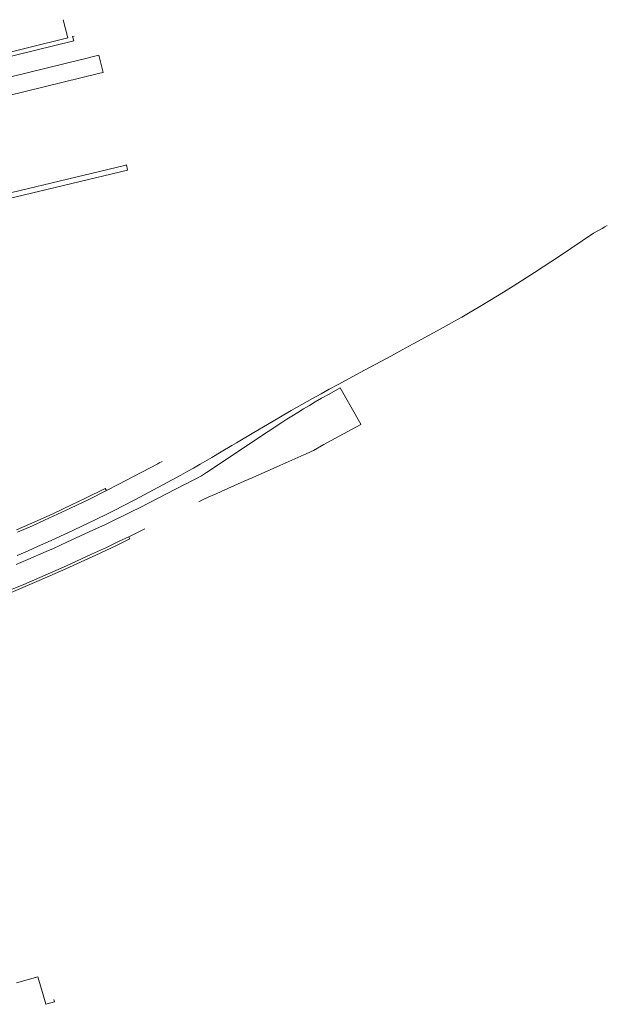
# Model space of a CAD drawing. Extents: x 152048 to 156914, y 461460 to 468786.
# Tile 154 of 256: x 156728 to 156914, y 463303 to 463615. Entities that reach past the tile are written whole.
import ezdxf

# ---------------------------------------------------------------- set-up
doc = ezdxf.new("R2010")
doc.units = 0
doc.header["$LTSCALE"] = 0.75
for name, color, linetype, lineweight in [('B-RO-VH-VERHARDING_ASFALT-GV', 251, 'CONTINUOUS', 18), ('B-RO-VH-VERHARDING_BETONSTRAATSTEEN-GV', 251, 'CONTINUOUS', 18), ('B-RO-VH-VERHARDING_HALFVERHARDING_GRIND-GV', 251, 'CONTINUOUS', 18), ('B-RO-VH-VERHARDING_TEGEL-GV', 251, 'CONTINUOUS', 18)]:
    doc.layers.add(name, color=color, linetype=linetype, lineweight=lineweight)

msp = doc.modelspace()

# ---------------------------------------------------------------- linework, layer by layer
at = {"layer": 'B-RO-VH-VERHARDING_ASFALT-GV'}
for points in [[(156625.747, 463580.421), (156626.911, 463580.697), (156631.151, 463581.779), (156682.301, 463594.291), (156683.455, 463594.573), (156689.288, 463596), (156689.411, 463596.03), (156705.173, 463599.861), (156743.06, 463609.258), (156741.641, 463614.978)], [(156727.109, 463445.452), (156729.583, 463446.524), (156734.478, 463448.677), (156736.834, 463449.71), (156739.179, 463450.784), (156744.877, 463453.421), (156747.71, 463454.771), (156751.939, 463456.808), (156755.682, 463458.637), (156758.343, 463459.998), (156760.217, 463460.929), (156764.489, 463463.116), (156778.825, 463470.813), (156781.012, 463472.083), (156782.824, 463473.115), (156784.957, 463474.342), (156788.633, 463476.473), (156791.58, 463478.201), (156795.008, 463480.232), (156796.471, 463481.099), (156801.956, 463484.353), (156806.192, 463486.869), (156810.389, 463489.351), (156813.711, 463491.293), (156820.439, 463495.083), (156823.226, 463496.636), (156825.791, 463498.048), (156828.588, 463499.556), (156836.919, 463504.046), (156845.431, 463508.663), (156848.784, 463510.481), (156852.284, 463512.379), (156859.918, 463516.537), (156862.774, 463518.1), (156865.42, 463519.567), (156867.732, 463520.884), (156870.325, 463522.395), (156872.914, 463523.915), (156875.492, 463525.459), (156879.469, 463527.874), (156883.912, 463530.635), (156890.702, 463534.938), (156898.553, 463540.191), (156909.373, 463547.4), (156912.06, 463548.954), (156912.927, 463549.456), (156913.702, 463549.904)], [(156784.487, 463462.375), (156785.508, 463462.938), (156787.429, 463463.865), (156789.956, 463464.993), (156791.565, 463465.704), (156798.826, 463468.904), (156801.341, 463470.01), (156810.105, 463473.879), (156817.735, 463477.241), (156819.404, 463477.998), (156820.034, 463478.312), (156820.791, 463478.689), (156824.097, 463480.505), (156828.915, 463483.15), (156835.754, 463486.921), (156835.723, 463486.975), (156829.22, 463498.444), (156825.725, 463496.51), (156823.362, 463495.167), (156821.352, 463494.015), (156819.509, 463492.937), (156817.622, 463491.823), (156815.797, 463490.712), (156813.953, 463489.572), (156812.4, 463488.583), (156810.735, 463487.488), (156802.132, 463481.78), (156794.421, 463476.684), (156786.899, 463471.689), (156785.325, 463470.671), (156783.755, 463469.764), (156782.561, 463469.126), (156780.55, 463468.111), (156780.202, 463467.99), (156765.779, 463460.555), (156763.331, 463459.351), (156759.364, 463457.399), (156759.182, 463457.309), (156754.962, 463455.295), (156750.949, 463453.404), (156743.026, 463449.735), (156738.506, 463447.67), (156736.191, 463446.647), (156730.471, 463444.181), (156726.803, 463442.592)], [(156772.906, 463475.23), (156771.996, 463474.734), (156771.52, 463474.479), (156759.031, 463467.914), (156755.275, 463465.964), (156749.681, 463463.172), (156743.923, 463460.416), (156739.838, 463458.48), (156735.682, 463456.574), (156731.908, 463454.873), (156727.138, 463452.795)], [(156727.138, 463452.795), (156731.908, 463454.873), (156735.682, 463456.574), (156739.838, 463458.48), (156743.923, 463460.416), (156749.681, 463463.172), (156755.275, 463465.964), (156754.921, 463466.672), (156748.661, 463463.59), (156744.258, 463461.458), (156738.37, 463458.669), (156733.359, 463456.373), (156726.896, 463453.529)], [(156726.803, 463442.592), (156730.471, 463444.181), (156736.191, 463446.647), (156738.506, 463447.67), (156743.026, 463449.735), (156750.949, 463453.404), (156754.962, 463455.295), (156759.182, 463457.309), (156759.364, 463457.399), (156763.331, 463459.351), (156765.779, 463460.555)], [(156723.142, 463433.781), (156729.166, 463436.303), (156735.888, 463439.203), (156742.635, 463442.173), (156750.6, 463445.823), (156755.304, 463448.016), (156759.108, 463449.815), (156762.393, 463451.389), (156767.391, 463453.832)], [(156725.125, 463433.759), (156733.998, 463437.487), (156742.487, 463441.216), (156751.915, 463445.525), (156758.24, 463448.516), (156762.707, 463450.676), (156762.393, 463451.389), (156759.108, 463449.815), (156755.304, 463448.016), (156750.6, 463445.823), (156742.635, 463442.173), (156735.888, 463439.203), (156729.166, 463436.303), (156723.142, 463433.781)]]:
    msp.add_lwpolyline(points, dxfattribs=at)
at = {"layer": 'B-RO-VH-VERHARDING_BETONSTRAATSTEEN-GV'}
for points in [[(156717.916, 463589.453), (156753.258, 463598.057), (156754.272, 463598.304), (156752.919, 463603.772), (156747.467, 463602.397), (156747.46, 463602.427), (156690.963, 463588.536)], [(156726.823, 463310.25), (156733.6, 463312.164), (156735.281, 463306.461), (156736.177, 463303.419), (156738.917, 463304.167), (156738.714, 463304.972)]]:
    msp.add_lwpolyline(points, dxfattribs=at)
at = {"layer": 'B-RO-VH-VERHARDING_HALFVERHARDING_GRIND-GV'}
msp.add_lwpolyline([(156635.796, 463534.637), (156638.634, 463537.805), (156761.995, 463567.369), (156761.599, 463569.017), (156761.001, 463568.874), (156653.56, 463543.152), (156637.479, 463539.065), (156634.11, 463535.3)], dxfattribs=at)
at = {"layer": 'B-RO-VH-VERHARDING_TEGEL-GV'}
msp.add_lwpolyline([(156745.052, 463609.752), (156744.598, 463609.64), (156744.959, 463608.269), (156689.566, 463594.694), (156689.288, 463596), (156683.455, 463594.573), (156682.301, 463594.291), (156682.6, 463592.95), (156627.23, 463579.343), (156627.543, 463578.052), (156682.882, 463591.572), (156682.861, 463591.659), (156689.776, 463593.359), (156689.777, 463593.354)], dxfattribs=at)

doc.saveas('drawing.dxf')
